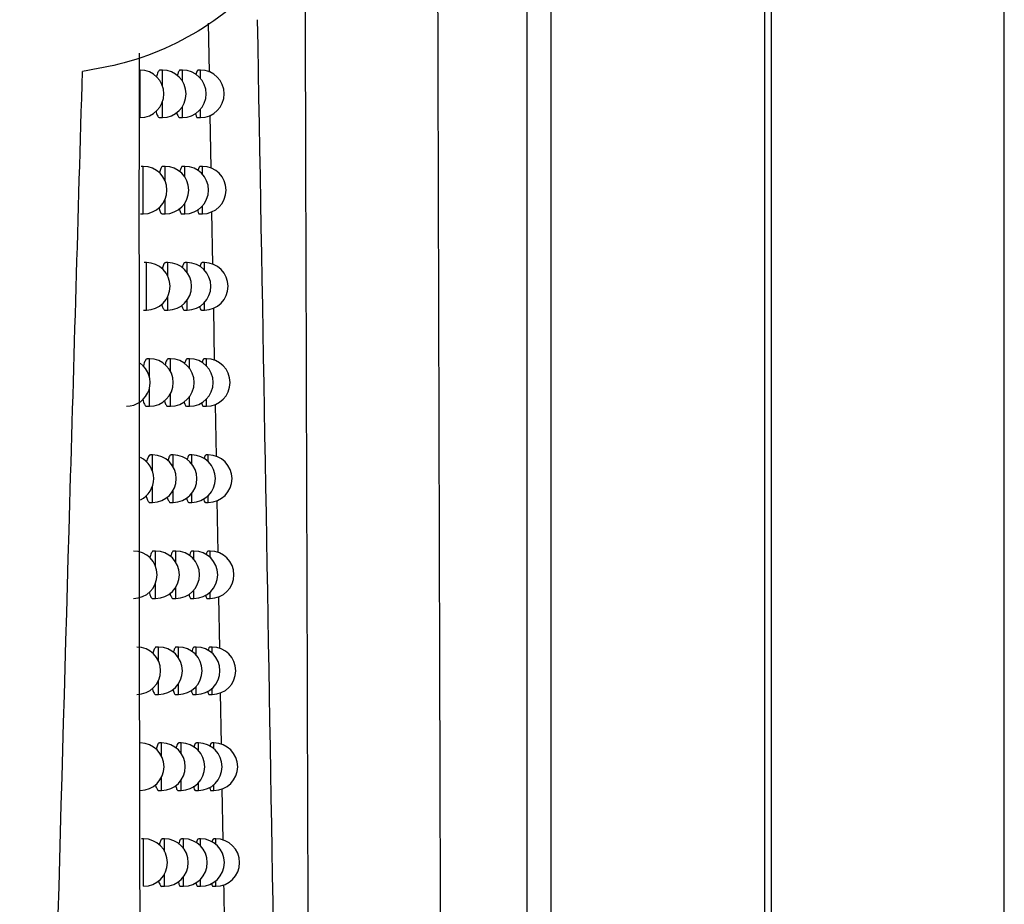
# Model space of a CAD drawing. Header units: millimetres. Extents: x 15336 to 16492, y 10123 to 11383.
# Tile 41 of 71: x 16101 to 16121, y 10643 to 10661. Entities that reach past the tile are written whole.
import ezdxf

# ---------------------------------------------------------------- set-up
doc = ezdxf.new("R2010")
doc.units = ezdxf.units.MM

msp = doc.modelspace()

# ---------------------------------------------------------------- linework, layer by layer
at = {"color": 7, "linetype": 'Continuous', "lineweight": 25}
for p, q in [((16116.385, 10899.651), (16116.385, 10589.564)), ((16121.297, 10589.564), (16121.297, 10899.564)), ((16116.254, 10627.253), (16116.254, 10736.963)), ((16111.244, 10627.626), (16111.244, 10736.59)), ((16111.744, 10736.59), (16111.744, 10627.626)), ((16104.548, 10660.235), (16104.529, 10661.265)), ((16103.085, 10659.278), (16103.085, 10660.278)), ((16103.554, 10660.278), (16103.51, 10660.278)), ((16103.554, 10659.952), (16103.554, 10660.278)), ((16103.977, 10660.278), (16103.934, 10660.278)), ((16103.977, 10660.044), (16103.977, 10660.278)), ((16104.357, 10660.278), (16104.313, 10660.278)), ((16104.357, 10660.104), (16104.357, 10660.278)), ((16103.554, 10659.278), (16103.554, 10659.605)), ((16103.977, 10659.278), (16103.977, 10659.513)), ((16104.357, 10659.278), (16104.357, 10659.452)), ((16103.494, 10659.278), (16103.554, 10659.278)), ((16103.919, 10659.278), (16103.977, 10659.278)), ((16104.298, 10659.278), (16104.357, 10659.278)), ((16104.584, 10658.209), (16104.564, 10659.326)), ((16103.151, 10658.249), (16103.108, 10658.249)), ((16103.151, 10657.249), (16103.151, 10658.249)), ((16103.611, 10658.249), (16103.568, 10658.249)), ((16103.611, 10657.945), (16103.611, 10658.249)), ((16104.027, 10658.249), (16103.983, 10658.249)), ((16104.027, 10658.027), (16104.027, 10658.249)), ((16104.398, 10658.249), (16104.355, 10658.249)), ((16104.398, 10658.083), (16104.398, 10658.249)), ((16103.611, 10657.249), (16103.611, 10657.553)), ((16104.027, 10657.249), (16104.027, 10657.471)), ((16104.398, 10657.249), (16104.398, 10657.414)), ((16103.092, 10657.249), (16103.151, 10657.249)), ((16103.552, 10657.249), (16103.611, 10657.249)), ((16103.968, 10657.249), (16104.027, 10657.249)), ((16104.34, 10657.249), (16104.398, 10657.249)), ((16104.62, 10656.184), (16104.6, 10657.293)), ((16103.217, 10656.221), (16103.174, 10656.221)), ((16103.217, 10655.221), (16103.217, 10656.221)), ((16103.669, 10656.221), (16103.625, 10656.221)), ((16103.669, 10655.936), (16103.669, 10656.221)), ((16104.076, 10656.221), (16104.032, 10656.221)), ((16104.076, 10656.011), (16104.076, 10656.221)), ((16104.44, 10656.221), (16104.396, 10656.221)), ((16104.44, 10656.063), (16104.44, 10656.221)), ((16103.669, 10655.221), (16103.669, 10655.505)), ((16104.076, 10655.221), (16104.076, 10655.431)), ((16104.44, 10655.221), (16104.44, 10655.378)), ((16104.656, 10654.16), (16104.636, 10655.261)), ((16103.158, 10655.221), (16103.217, 10655.221)), ((16103.61, 10655.221), (16103.669, 10655.221)), ((16104.017, 10655.221), (16104.076, 10655.221)), ((16104.382, 10655.221), (16104.44, 10655.221)), ((16103.283, 10654.194), (16103.239, 10654.194)), ((16103.283, 10653.811), (16103.283, 10654.194)), ((16103.725, 10654.194), (16103.682, 10654.194)), ((16103.725, 10653.927), (16103.725, 10654.194)), ((16104.125, 10654.194), (16104.081, 10654.194)), ((16104.125, 10653.995), (16104.125, 10654.194)), ((16104.481, 10654.194), (16104.437, 10654.194)), ((16104.481, 10654.044), (16104.481, 10654.194)), ((16103.283, 10653.194), (16103.283, 10653.577)), ((16103.725, 10653.194), (16103.725, 10653.461)), ((16104.125, 10653.194), (16104.125, 10653.393)), ((16103.224, 10653.194), (16103.283, 10653.194)), ((16103.666, 10653.194), (16103.725, 10653.194)), ((16104.066, 10653.194), (16104.125, 10653.194)), ((16104.423, 10653.194), (16104.481, 10653.194)), ((16104.481, 10653.194), (16104.481, 10653.343)), ((16104.692, 10652.137), (16104.672, 10653.232)), ((16103.348, 10652.168), (16103.304, 10652.168)), ((16103.348, 10651.818), (16103.348, 10652.168)), ((16103.782, 10652.168), (16103.738, 10652.168)), ((16103.782, 10651.916), (16103.782, 10652.168)), ((16104.173, 10652.168), (16104.129, 10652.168)), ((16104.173, 10651.979), (16104.173, 10652.168)), ((16104.522, 10652.168), (16104.478, 10652.168)), ((16104.522, 10652.026), (16104.522, 10652.168)), ((16103.348, 10651.168), (16103.348, 10651.517)), ((16103.782, 10651.168), (16103.782, 10651.419)), ((16104.173, 10651.168), (16104.173, 10651.356)), ((16104.522, 10651.168), (16104.522, 10651.31)), ((16103.288, 10651.168), (16103.348, 10651.168)), ((16103.723, 10651.168), (16103.782, 10651.168)), ((16104.114, 10651.168), (16104.173, 10651.168)), ((16104.464, 10651.168), (16104.522, 10651.168)), ((16104.728, 10650.115), (16104.708, 10651.206)), ((16103.412, 10650.143), (16103.368, 10650.143)), ((16103.412, 10649.82), (16103.412, 10650.143)), ((16103.837, 10650.143), (16103.794, 10650.143)), ((16103.837, 10649.906), (16103.837, 10650.143)), ((16104.22, 10650.143), (16104.177, 10650.143)), ((16104.22, 10649.964), (16104.22, 10650.143)), ((16104.562, 10650.143), (16104.519, 10650.143)), ((16104.562, 10650.008), (16104.562, 10650.143)), ((16103.412, 10649.143), (16103.412, 10649.466)), ((16103.837, 10649.143), (16103.837, 10649.38)), ((16104.22, 10649.143), (16104.22, 10649.322)), ((16104.562, 10649.143), (16104.562, 10649.278)), ((16103.353, 10649.143), (16103.412, 10649.143)), ((16103.778, 10649.143), (16103.837, 10649.143)), ((16104.162, 10649.143), (16104.22, 10649.143)), ((16104.504, 10649.143), (16104.562, 10649.143)), ((16104.764, 10648.093), (16104.744, 10649.18)), ((16103.475, 10648.12), (16103.432, 10648.12)), ((16103.475, 10647.819), (16103.475, 10648.12)), ((16103.892, 10648.12), (16103.849, 10648.12)), ((16103.892, 10647.896), (16103.892, 10648.12)), ((16104.268, 10648.12), (16104.224, 10648.12)), ((16104.268, 10647.95), (16104.268, 10648.12)), ((16104.602, 10648.12), (16104.558, 10648.12)), ((16104.602, 10647.992), (16104.602, 10648.12)), ((16103.475, 10647.12), (16103.475, 10647.421)), ((16103.892, 10647.12), (16103.892, 10647.344)), ((16104.268, 10647.12), (16104.268, 10647.29)), ((16104.602, 10647.12), (16104.602, 10647.248)), ((16104.799, 10646.071), (16104.78, 10647.156)), ((16103.416, 10647.12), (16103.475, 10647.12)), ((16103.833, 10647.12), (16103.892, 10647.12)), ((16104.209, 10647.12), (16104.268, 10647.12)), ((16104.544, 10647.12), (16104.602, 10647.12)), ((16103.538, 10646.098), (16103.495, 10646.098)), ((16103.538, 10645.817), (16103.538, 10646.098)), ((16103.947, 10646.098), (16103.904, 10646.098)), ((16103.947, 10645.887), (16103.947, 10646.098)), ((16104.314, 10646.098), (16104.271, 10646.098)), ((16104.314, 10645.937), (16104.314, 10646.098)), ((16104.642, 10646.098), (16104.598, 10646.098)), ((16104.642, 10645.976), (16104.642, 10646.098)), ((16103.538, 10645.098), (16103.538, 10645.38)), ((16103.947, 10645.098), (16103.947, 10645.31)), ((16103.479, 10645.098), (16103.538, 10645.098)), ((16103.888, 10645.098), (16103.947, 10645.098)), ((16104.256, 10645.098), (16104.314, 10645.098)), ((16104.314, 10645.098), (16104.314, 10645.259)), ((16104.584, 10645.098), (16104.642, 10645.098)), ((16104.642, 10645.098), (16104.642, 10645.22)), ((16104.835, 10644.051), (16104.816, 10645.134)), ((16103.16, 10644.078), (16103.116, 10644.078)), ((16103.16, 10643.078), (16103.16, 10644.078)), ((16103.6, 10644.078), (16103.557, 10644.078)), ((16103.6, 10643.814), (16103.6, 10644.078)), ((16104.001, 10644.078), (16103.958, 10644.078)), ((16104.001, 10643.877), (16104.001, 10644.078)), ((16104.361, 10644.078), (16104.317, 10644.078)), ((16104.361, 10643.925), (16104.361, 10644.078)), ((16104.681, 10644.078), (16104.637, 10644.078)), ((16104.681, 10643.962), (16104.681, 10644.078)), ((16103.6, 10643.078), (16103.6, 10643.342)), ((16104.001, 10643.078), (16104.001, 10643.278)), ((16104.361, 10643.078), (16104.361, 10643.231)), ((16103.541, 10643.078), (16103.6, 10643.078)), ((16103.942, 10643.078), (16104.001, 10643.078)), ((16104.302, 10643.078), (16104.361, 10643.078)), ((16104.623, 10643.078), (16104.681, 10643.078)), ((16104.681, 10643.078), (16104.681, 10643.194))]:
    msp.add_line(p, q, dxfattribs=at)
for centre, start, end in [((16103.085, 10659.778), 270, 90), ((16103.554, 10659.778), 270, 90), ((16103.977, 10659.778), 270, 90), ((16104.357, 10659.778), 270, 90), ((16103.151, 10657.749), 270, 90), ((16103.611, 10657.749), 270, 90), ((16104.027, 10657.749), 270, 90), ((16104.398, 10657.749), 270, 90), ((16103.217, 10655.721), 270, 90), ((16103.669, 10655.721), 270, 90), ((16104.076, 10655.721), 270, 90), ((16104.44, 10655.721), 270, 90), ((16102.797, 10653.694), 270, 54.3553), ((16103.283, 10653.694), 270, 90), ((16103.725, 10653.694), 270, 90), ((16104.125, 10653.694), 270, 90), ((16104.481, 10653.694), 270, 90), ((16103.348, 10651.668), 270, 90), ((16103.782, 10651.668), 270, 90), ((16104.173, 10651.668), 270, 90), ((16104.522, 10651.668), 270, 90), ((16102.871, 10651.668), 296.3727, 63.6961), ((16102.944, 10649.643), 270, 90), ((16103.412, 10649.643), 270, 90), ((16103.837, 10649.643), 270, 90), ((16104.22, 10649.643), 270, 90), ((16104.562, 10649.643), 270, 90), ((16103.017, 10647.62), 270, 90), ((16103.475, 10647.62), 270, 90), ((16103.892, 10647.62), 270, 90), ((16104.268, 10647.62), 270, 90), ((16104.602, 10647.62), 270, 90), ((16103.089, 10645.598), 270, 90), ((16103.538, 10645.598), 270, 90), ((16103.947, 10645.598), 270, 90), ((16104.314, 10645.598), 270, 90), ((16104.642, 10645.598), 270, 90), ((16103.16, 10643.578), 270, 90), ((16103.6, 10643.578), 270, 90), ((16104.001, 10643.578), 270, 90), ((16104.361, 10643.578), 270, 90), ((16104.681, 10643.578), 270, 90)]:
    msp.add_arc(centre, 0.5, start, end, dxfattribs=at)
for points in [[(16109.195, 10735.187), (16109.253, 10699.529), (16109.339, 10664.021), (16109.452, 10628.805)], [(16105.553, 10661.34), (16105.766, 10649.645), (16105.965, 10638.012), (16106.139, 10626.439)]]:
    msp.add_open_spline(points, degree=3, dxfattribs=at)
for points, knots in [([(16102.142, 10672.812), (16102.854, 10672.61), (16104.279, 10672.205), (16105.995, 10670.718), (16107.117, 10668.792), (16107.507, 10666.629), (16107.174, 10664.518), (16106.198, 10662.658), (16104.683, 10661.213), (16103.141, 10660.473), (16102.164, 10660.301), (16101.871, 10660.249)], [0, 0, 0, 0, 0.125107, 0.250284, 0.373177, 0.491352, 0.605327, 0.717721, 0.831664, 0.949389, 1, 1, 1, 1]), ([(16106.678, 10626.886), (16106.668, 10630.043), (16106.627, 10642.192), (16106.59, 10654.391), (16106.563, 10663.42)], [0, 0, 0, 0, 0.25981, 1, 1, 1, 1]), ([(16103.468, 10603.587), (16103.334, 10613.079), (16103.067, 10632.062), (16103.068, 10651.111), (16103.069, 10660.635)], [0, 0, 0, 0, 0.500082, 1, 1, 1, 1]), ([(16100.547, 10598.893), (16100.702, 10610.155), (16100.941, 10627.567), (16101.512, 10648.024), (16101.782, 10657.213), (16101.871, 10660.249)], [0, 0, 0, 0, 0.550891, 0.851662, 1, 1, 1, 1]), ([(16103.51, 10660.273), (16103.507, 10660.274), (16103.491, 10660.282), (16103.461, 10660.241), (16103.44, 10660.171), (16103.43, 10660.136)], [0, 0, 0, 0, 0.120696, 0.570155, 1, 1, 1, 1]), ([(16103.934, 10660.272), (16103.931, 10660.274), (16103.916, 10660.282), (16103.892, 10660.246), (16103.876, 10660.186), (16103.869, 10660.161)], [0, 0, 0, 0, 0.1417084, 0.6448145, 1, 1, 1, 1]), ([(16104.313, 10660.272), (16104.31, 10660.274), (16104.297, 10660.281), (16104.278, 10660.25), (16104.265, 10660.198), (16104.26, 10660.18)], [0, 0, 0, 0, 0.163161, 0.718656, 1, 1, 1, 1]), ([(16103.421, 10659.415), (16103.422, 10659.407), (16103.431, 10659.356), (16103.456, 10659.306), (16103.481, 10659.269), (16103.494, 10659.279), (16103.494, 10659.279)], [0, 0, 0, 0, 0.083544, 0.527259, 0.981751, 1, 1, 1, 1]), ([(16103.856, 10659.392), (16103.856, 10659.391), (16103.863, 10659.349), (16103.885, 10659.307), (16103.907, 10659.269), (16103.918, 10659.279), (16103.919, 10659.279)], [0, 0, 0, 0, 0.0072953, 0.4919825, 0.9862987, 1, 1, 1, 1]), ([(16104.249, 10659.37), (16104.255, 10659.348), (16104.27, 10659.296), (16104.288, 10659.269), (16104.298, 10659.279), (16104.298, 10659.279)], [0, 0, 0, 0, 0.428693, 0.990855, 1, 1, 1, 1]), ([(16103.568, 10658.243), (16103.564, 10658.245), (16103.549, 10658.252), (16103.521, 10658.213), (16103.501, 10658.145), (16103.491, 10658.114)], [0, 0, 0, 0, 0.125639, 0.589181, 1, 1, 1, 1]), ([(16103.983, 10658.243), (16103.98, 10658.245), (16103.966, 10658.252), (16103.943, 10658.217), (16103.927, 10658.158), (16103.921, 10658.135)], [0, 0, 0, 0, 0.145293, 0.657195, 1, 1, 1, 1]), ([(16104.355, 10658.243), (16104.352, 10658.244), (16104.339, 10658.252), (16104.321, 10658.221), (16104.308, 10658.17), (16104.304, 10658.154)], [0, 0, 0, 0, 0.167257, 0.733161, 1, 1, 1, 1]), ([(16103.481, 10657.381), (16103.482, 10657.374), (16103.49, 10657.325), (16103.515, 10657.277), (16103.539, 10657.24), (16103.552, 10657.25), (16103.552, 10657.25)], [0, 0, 0, 0, 0.069466, 0.5207306, 0.9825557, 1, 1, 1, 1]), ([(16103.908, 10657.358), (16103.917, 10657.329), (16103.934, 10657.271), (16103.957, 10657.24), (16103.968, 10657.249), (16103.968, 10657.25)], [0, 0, 0, 0, 0.482722, 0.987061, 1, 1, 1, 1]), ([(16104.293, 10657.337), (16104.299, 10657.316), (16104.313, 10657.265), (16104.33, 10657.24), (16104.34, 10657.249), (16104.34, 10657.249)], [0, 0, 0, 0, 0.414955, 0.991631, 1, 1, 1, 1]), ([(16103.625, 10656.215), (16103.622, 10656.216), (16103.606, 10656.224), (16103.58, 10656.186), (16103.561, 10656.121), (16103.552, 10656.092)], [0, 0, 0, 0, 0.130362, 0.607021, 1, 1, 1, 1]), ([(16104.032, 10656.215), (16104.029, 10656.216), (16104.015, 10656.224), (16103.993, 10656.19), (16103.978, 10656.132), (16103.972, 10656.11)], [0, 0, 0, 0, 0.148973, 0.669966, 1, 1, 1, 1]), ([(16104.396, 10656.215), (16104.393, 10656.216), (16104.381, 10656.223), (16104.363, 10656.194), (16104.351, 10656.144), (16104.348, 10656.129)], [0, 0, 0, 0, 0.171476, 0.748162, 1, 1, 1, 1]), ([(16103.54, 10655.348), (16103.541, 10655.343), (16103.549, 10655.295), (16103.573, 10655.249), (16103.597, 10655.212), (16103.609, 10655.221), (16103.61, 10655.222)], [0, 0, 0, 0, 0.05498, 0.513998, 0.983364, 1, 1, 1, 1]), ([(16103.96, 10655.326), (16103.968, 10655.299), (16103.985, 10655.241), (16104.006, 10655.212), (16104.017, 10655.221), (16104.017, 10655.221)], [0, 0, 0, 0, 0.471537, 0.987796, 1, 1, 1, 1]), ([(16104.337, 10655.305), (16104.342, 10655.285), (16104.355, 10655.236), (16104.372, 10655.211), (16104.382, 10655.221), (16104.382, 10655.221)], [0, 0, 0, 0, 0.400481, 0.992425, 1, 1, 1, 1]), ([(16103.239, 10654.188), (16103.236, 10654.19), (16103.219, 10654.198), (16103.189, 10654.15), (16103.162, 10654.092), (16103.153, 10654.041), (16103.153, 10654.037)], [0, 0, 0, 0, 0.112505, 0.540611, 0.968889, 1, 1, 1, 1]), ([(16103.682, 10654.188), (16103.679, 10654.189), (16103.664, 10654.197), (16103.638, 10654.16), (16103.619, 10654.096), (16103.611, 10654.068)], [0, 0, 0, 0, 0.13373, 0.618461, 1, 1, 1, 1]), ([(16104.081, 10654.188), (16104.078, 10654.189), (16104.064, 10654.197), (16104.043, 10654.164), (16104.028, 10654.108), (16104.023, 10654.087)], [0, 0, 0, 0, 0.152755, 0.683145, 1, 1, 1, 1]), ([(16104.437, 10654.188), (16104.435, 10654.189), (16104.422, 10654.196), (16104.405, 10654.168), (16104.394, 10654.119), (16104.391, 10654.106)], [0, 0, 0, 0, 0.175825, 0.763682, 1, 1, 1, 1]), ([(16103.145, 10653.338), (16103.147, 10653.328), (16103.157, 10653.274), (16103.184, 10653.222), (16103.209, 10653.185), (16103.223, 10653.194), (16103.224, 10653.195)], [0, 0, 0, 0, 0.108256, 0.538453, 0.979897, 1, 1, 1, 1]), ([(16103.599, 10653.316), (16103.6, 10653.313), (16103.608, 10653.267), (16103.631, 10653.222), (16103.654, 10653.185), (16103.666, 10653.194), (16103.666, 10653.195)], [0, 0, 0, 0, 0.040073, 0.507056, 0.984176, 1, 1, 1, 1]), ([(16104.011, 10653.295), (16104.018, 10653.269), (16104.035, 10653.213), (16104.055, 10653.184), (16104.066, 10653.194), (16104.066, 10653.194)], [0, 0, 0, 0, 0.459795, 0.988543, 1, 1, 1, 1]), ([(16104.38, 10653.275), (16104.385, 10653.256), (16104.398, 10653.208), (16104.413, 10653.184), (16104.423, 10653.194), (16104.423, 10653.194)], [0, 0, 0, 0, 0.385215, 0.993236, 1, 1, 1, 1]), ([(16103.304, 10652.162), (16103.301, 10652.164), (16103.284, 10652.172), (16103.255, 10652.124), (16103.229, 10652.069), (16103.221, 10652.02), (16103.221, 10652.02)], [0, 0, 0, 0, 0.1164249, 0.5549788, 0.9937236, 1, 1, 1, 1]), ([(16103.738, 10652.162), (16103.735, 10652.164), (16103.72, 10652.171), (16103.695, 10652.135), (16103.678, 10652.073), (16103.67, 10652.046)], [0, 0, 0, 0, 0.137182, 0.630245, 1, 1, 1, 1]), ([(16104.129, 10652.162), (16104.126, 10652.164), (16104.113, 10652.171), (16104.092, 10652.139), (16104.078, 10652.084), (16104.073, 10652.064)], [0, 0, 0, 0, 0.156642, 0.696751, 1, 1, 1, 1]), ([(16104.478, 10652.162), (16104.475, 10652.163), (16104.464, 10652.171), (16104.447, 10652.143), (16104.436, 10652.096), (16104.433, 10652.083)], [0, 0, 0, 0, 0.18031, 0.779746, 1, 1, 1, 1]), ([(16103.212, 10651.308), (16103.214, 10651.299), (16103.223, 10651.246), (16103.249, 10651.196), (16103.275, 10651.159), (16103.288, 10651.169), (16103.288, 10651.169)], [0, 0, 0, 0, 0.094682, 0.532186, 0.980713, 1, 1, 1, 1]), ([(16103.658, 10651.286), (16103.658, 10651.284), (16103.665, 10651.24), (16103.688, 10651.196), (16103.71, 10651.159), (16103.722, 10651.168), (16103.723, 10651.169)], [0, 0, 0, 0, 0.02473, 0.499897, 0.984992, 1, 1, 1, 1]), ([(16104.061, 10651.266), (16104.068, 10651.241), (16104.084, 10651.187), (16104.103, 10651.159), (16104.114, 10651.168), (16104.114, 10651.168)], [0, 0, 0, 0, 0.447461, 0.989301, 1, 1, 1, 1]), ([(16104.423, 10651.245), (16104.427, 10651.228), (16104.439, 10651.181), (16104.455, 10651.159), (16104.464, 10651.168), (16104.464, 10651.168)], [0, 0, 0, 0, 0.369098, 0.994068, 1, 1, 1, 1]), ([(16103.368, 10650.138), (16103.365, 10650.139), (16103.349, 10650.147), (16103.32, 10650.106), (16103.299, 10650.036), (16103.289, 10650.002)], [0, 0, 0, 0, 0.121035, 0.572503, 1, 1, 1, 1]), ([(16103.794, 10650.138), (16103.791, 10650.139), (16103.776, 10650.147), (16103.752, 10650.111), (16103.735, 10650.05), (16103.728, 10650.025)], [0, 0, 0, 0, 0.140721, 0.642389, 1, 1, 1, 1]), ([(16104.177, 10650.137), (16104.174, 10650.139), (16104.161, 10650.146), (16104.141, 10650.115), (16104.128, 10650.062), (16104.123, 10650.043)], [0, 0, 0, 0, 0.160639, 0.710802, 1, 1, 1, 1]), ([(16104.519, 10650.137), (16104.516, 10650.139), (16104.504, 10650.146), (16104.488, 10650.119), (16104.478, 10650.073), (16104.475, 10650.062)], [0, 0, 0, 0, 0.184937, 0.796382, 1, 1, 1, 1]), ([(16103.279, 10649.279), (16103.28, 10649.271), (16103.289, 10649.221), (16103.314, 10649.171), (16103.339, 10649.135), (16103.352, 10649.144), (16103.353, 10649.144)], [0, 0, 0, 0, 0.080722, 0.525727, 0.981532, 1, 1, 1, 1]), ([(16103.715, 10649.257), (16103.716, 10649.257), (16103.723, 10649.214), (16103.744, 10649.172), (16103.766, 10649.134), (16103.778, 10649.144), (16103.778, 10649.144)], [0, 0, 0, 0, 0.0089368, 0.4925133, 0.9858123, 1, 1, 1, 1]), ([(16104.111, 10649.237), (16104.118, 10649.214), (16104.133, 10649.161), (16104.152, 10649.134), (16104.162, 10649.144), (16104.162, 10649.144)], [0, 0, 0, 0, 0.434493, 0.990074, 1, 1, 1, 1]), ([(16104.465, 10649.217), (16104.469, 10649.201), (16104.481, 10649.156), (16104.495, 10649.134), (16104.504, 10649.144), (16104.504, 10649.144)], [0, 0, 0, 0, 0.352064, 0.994922, 1, 1, 1, 1]), ([(16103.432, 10648.114), (16103.429, 10648.116), (16103.413, 10648.124), (16103.385, 10648.084), (16103.365, 10648.017), (16103.356, 10647.986)], [0, 0, 0, 0, 0.1260898, 0.5919716, 1, 1, 1, 1]), ([(16103.849, 10648.114), (16103.846, 10648.116), (16103.832, 10648.123), (16103.808, 10648.089), (16103.792, 10648.029), (16103.786, 10648.006)], [0, 0, 0, 0, 0.144353, 0.654906, 1, 1, 1, 1]), ([(16104.224, 10648.114), (16104.221, 10648.116), (16104.209, 10648.123), (16104.19, 10648.092), (16104.177, 10648.041), (16104.172, 10648.024)], [0, 0, 0, 0, 0.164751, 0.72532, 1, 1, 1, 1]), ([(16104.558, 10648.114), (16104.556, 10648.116), (16104.544, 10648.123), (16104.529, 10648.097), (16104.519, 10648.052), (16104.517, 10648.042)], [0, 0, 0, 0, 0.189715, 0.813618, 1, 1, 1, 1]), ([(16103.345, 10647.251), (16103.346, 10647.245), (16103.354, 10647.196), (16103.379, 10647.148), (16103.403, 10647.111), (16103.416, 10647.121), (16103.416, 10647.121)], [0, 0, 0, 0, 0.066364, 0.519068, 0.982354, 1, 1, 1, 1]), ([(16103.773, 10647.23), (16103.782, 10647.201), (16103.799, 10647.142), (16103.822, 10647.111), (16103.833, 10647.121), (16103.833, 10647.121)], [0, 0, 0, 0, 0.483455, 0.986599, 1, 1, 1, 1]), ([(16104.161, 10647.21), (16104.167, 10647.188), (16104.181, 10647.137), (16104.199, 10647.111), (16104.209, 10647.12), (16104.209, 10647.121)], [0, 0, 0, 0, 0.420847, 0.990861, 1, 1, 1, 1]), ([(16104.507, 10647.19), (16104.511, 10647.176), (16104.522, 10647.132), (16104.535, 10647.111), (16104.544, 10647.12), (16104.544, 10647.12)], [0, 0, 0, 0, 0.334039, 0.9958, 1, 1, 1, 1]), ([(16103.495, 10646.092), (16103.492, 10646.094), (16103.476, 10646.102), (16103.45, 10646.064), (16103.431, 10645.999), (16103.422, 10645.97)], [0, 0, 0, 0, 0.130578, 0.608632, 1, 1, 1, 1]), ([(16103.904, 10646.092), (16103.9, 10646.094), (16103.886, 10646.101), (16103.864, 10646.067), (16103.849, 10646.01), (16103.843, 10645.987)], [0, 0, 0, 0, 0.14808, 0.667814, 1, 1, 1, 1]), ([(16104.271, 10646.092), (16104.268, 10646.094), (16104.256, 10646.101), (16104.237, 10646.071), (16104.225, 10646.021), (16104.221, 10646.005)], [0, 0, 0, 0, 0.168985, 0.740324, 1, 1, 1, 1]), ([(16104.598, 10646.092), (16104.595, 10646.094), (16104.584, 10646.101), (16104.57, 10646.075), (16104.56, 10646.032), (16104.558, 10646.023)], [0, 0, 0, 0, 0.194651, 0.831485, 1, 1, 1, 1]), ([(16103.41, 10645.225), (16103.411, 10645.22), (16103.419, 10645.173), (16103.443, 10645.126), (16103.466, 10645.089), (16103.479, 10645.099), (16103.479, 10645.099)], [0, 0, 0, 0, 0.051595, 0.512204, 0.98318, 1, 1, 1, 1]), ([(16103.83, 10645.204), (16103.838, 10645.177), (16103.855, 10645.119), (16103.877, 10645.089), (16103.888, 10645.099), (16103.888, 10645.099)], [0, 0, 0, 0, 0.472159, 0.987348, 1, 1, 1, 1]), ([(16104.21, 10645.185), (16104.216, 10645.164), (16104.229, 10645.114), (16104.246, 10645.089), (16104.256, 10645.098), (16104.256, 10645.099)], [0, 0, 0, 0, 0.406475, 0.991664, 1, 1, 1, 1]), ([(16104.549, 10645.165), (16104.552, 10645.151), (16104.562, 10645.109), (16104.575, 10645.089), (16104.584, 10645.098), (16104.584, 10645.098)], [0, 0, 0, 0, 0.314942, 0.996704, 1, 1, 1, 1]), ([(16103.557, 10644.072), (16103.554, 10644.073), (16103.539, 10644.081), (16103.513, 10644.044), (16103.495, 10643.981), (16103.487, 10643.953)], [0, 0, 0, 0, 0.134008, 0.62028, 1, 1, 1, 1]), ([(16103.958, 10644.072), (16103.954, 10644.073), (16103.941, 10644.081), (16103.919, 10644.048), (16103.904, 10643.991), (16103.899, 10643.97)], [0, 0, 0, 0, 0.151906, 0.681129, 1, 1, 1, 1]), ([(16104.317, 10644.072), (16104.315, 10644.073), (16104.302, 10644.08), (16104.285, 10644.051), (16104.273, 10644.002), (16104.269, 10643.988)], [0, 0, 0, 0, 0.173345, 0.75584, 1, 1, 1, 1]), ([(16104.637, 10644.072), (16104.635, 10644.073), (16104.624, 10644.08), (16104.61, 10644.056), (16104.601, 10644.014), (16104.599, 10644.006)], [0, 0, 0, 0, 0.199754, 0.850015, 1, 1, 1, 1]), ([(16103.475, 10643.199), (16103.475, 10643.196), (16103.483, 10643.151), (16103.506, 10643.106), (16103.529, 10643.069), (16103.541, 10643.078), (16103.541, 10643.079)], [0, 0, 0, 0, 0.0364, 0.505128, 0.984008, 1, 1, 1, 1]), ([(16103.886, 10643.18), (16103.894, 10643.153), (16103.91, 10643.097), (16103.931, 10643.069), (16103.942, 10643.078), (16103.942, 10643.078)], [0, 0, 0, 0, 0.460303, 0.988107, 1, 1, 1, 1]), ([(16104.258, 10643.16), (16104.264, 10643.141), (16104.276, 10643.093), (16104.293, 10643.068), (16104.302, 10643.078), (16104.302, 10643.078)], [0, 0, 0, 0, 0.391324, 0.992484, 1, 1, 1, 1]), ([(16104.59, 10643.14), (16104.592, 10643.128), (16104.602, 10643.087), (16104.615, 10643.068), (16104.623, 10643.078), (16104.623, 10643.078)], [0, 0, 0, 0, 0.294682, 0.997636, 1, 1, 1, 1]), ([(16104.87, 10642.032), (16104.866, 10642.285), (16104.86, 10642.644), (16104.854, 10643.006), (16104.852, 10643.112)], [0, 0, 0, 0, 0.706196, 1, 1, 1, 1])]:
    msp.add_open_spline(points, degree=3, knots=knots, dxfattribs=at)

doc.saveas('drawing.dxf')
